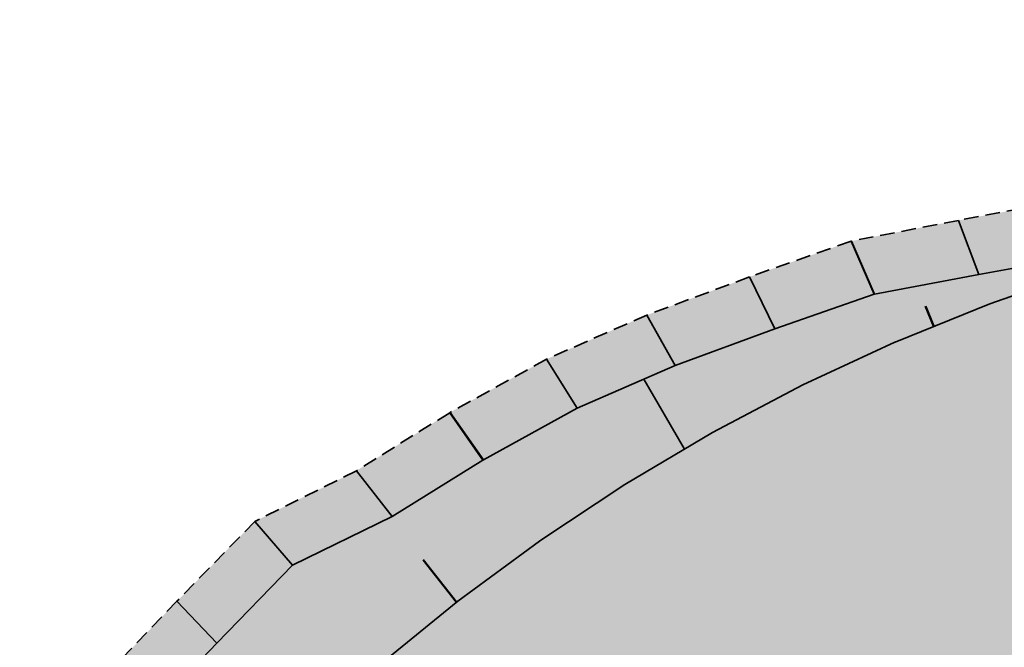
# Model space of a CAD drawing. Header units: metres. Extents: x 203098 to 221755, y 395694 to 403071.
# Tile 36 of 72: x 204235 to 204252, y 395814 to 395824. Entities that reach past the tile are written whole.
import ezdxf

# ---------------------------------------------------------------- set-up
doc = ezdxf.new("R2010")
doc.units = ezdxf.units.M
doc.linetypes.add('DASHED2', pattern=[0.375, 0.25, -0.125])
doc.layers.add('C3D-CORRIDOR', color=7, linetype='Continuous')
for name, color, linetype, lineweight in [('N-WA-GR-GRAS-V', 61, 'Continuous', 18), ('N-WA-GW-DIJK_TEEN_BINNEN-G', 90, 'Continuous', 35), ('N-WA-GW-WATERBODEM-G', 122, 'Continuous', 35), ('N-WA-KG-ONDERHOUDGRENS_WATERSCHAP-G', 170, 'DASHED2', 35)]:
    doc.layers.add(name, color=color, linetype=linetype, lineweight=lineweight)
doc.layers.add('N-WA-GW-WATERBODEM-V', color=7, linetype='Continuous', lineweight=35, true_color=0x00cc99)

msp = doc.modelspace()

# ---------------------------------------------------------------- hatches: boundary and pattern name
at = {"layer": 'N-WA-GR-GRAS-V', "linetype": 'Continuous', "lineweight": 18}
for points in [[(204259.755, 395821.561), (204258.778, 395821.353), (204257.8, 395821.145), (204256.822, 395820.937), (204256.82, 395820.936), (204255.11, 395820.528), (204253.418, 395820.033), (204251.754, 395819.454), (204250.12, 395818.793), (204250.114, 395818.79), (204248.522, 395818.051), (204246.962, 395817.23), (204245.446, 395816.332), (204243.976, 395815.36), (204243.968, 395815.354), (204242.557, 395814.315), (204241.192, 395813.2), (204239.884, 395812.019), (204238.637, 395810.774), (204238.628, 395810.765), (204237.791, 395809.855), (204237.598, 395809.637), (204237.439, 395809.457), (204235.733, 395810.97), (204235.926, 395811.12), (204236.098, 395811.357), (204237.092, 395812.228), (204237.1, 395812.238), (204238.393, 395813.589), (204239.703, 395814.934), (204241.421, 395815.78), (204242.991, 395816.753), (204243, 395816.758), (204244.621, 395817.648), (204246.316, 395818.387), (204248.041, 395819.022), (204249.754, 395819.618), (204249.761, 395819.62), (204251.564, 395819.959), (204253.338, 395820.285), (204255.054, 395820.739), (204256.471, 395822.575), (204256.473, 395822.577), (204257.413, 395822.964), (204258.394, 395823.159), (204259.367, 395823.386), (204259.755, 395821.561)], [(204261.837, 395811.78), (204260.86, 395811.572), (204259.882, 395811.364), (204258.904, 395811.156), (204258.902, 395811.156), (204257.676, 395810.863), (204256.465, 395810.508), (204255.273, 395810.094), (204254.102, 395809.62), (204254.098, 395809.618), (204252.957, 395809.089), (204251.84, 395808.501), (204250.754, 395807.857), (204249.701, 395807.161), (204249.696, 395807.157), (204248.685, 395806.412), (204247.707, 395805.614), (204246.77, 395804.768), (204245.877, 395803.876), (204245.87, 395803.869), (204245.271, 395803.217), (204245.078, 395803), (204244.918, 395802.82), (204237.439, 395809.457), (204237.598, 395809.637), (204237.791, 395809.855), (204238.628, 395810.765), (204238.637, 395810.774), (204239.884, 395812.019), (204241.192, 395813.2), (204242.557, 395814.315), (204243.968, 395815.354), (204243.976, 395815.36), (204245.446, 395816.332), (204246.962, 395817.23), (204248.522, 395818.051), (204250.114, 395818.79), (204250.12, 395818.793), (204251.754, 395819.454), (204253.418, 395820.033), (204255.11, 395820.528), (204256.82, 395820.936), (204256.822, 395820.937), (204257.8, 395821.145), (204258.778, 395821.353), (204259.755, 395821.561), (204261.837, 395811.78)]]:
    msp.add_hatch(color=61, dxfattribs=at).paths.add_polyline_path(points, flags=0)
at = {"layer": 'N-WA-GW-WATERBODEM-V', "linetype": 'Continuous', "lineweight": 35, "true_color": 0x00cc99}
msp.add_hatch(color=122, dxfattribs=at).paths.add_polyline_path([(204259.367, 395823.386), (204258.394, 395823.159), (204257.413, 395822.964), (204256.473, 395822.577), (204256.471, 395822.575), (204255.054, 395820.739), (204253.338, 395820.285), (204251.564, 395819.959), (204249.761, 395819.62), (204249.754, 395819.618), (204248.041, 395819.022), (204246.316, 395818.387), (204244.621, 395817.648), (204243, 395816.758), (204242.991, 395816.753), (204241.421, 395815.78), (204239.703, 395814.934), (204238.393, 395813.589), (204237.1, 395812.238), (204237.092, 395812.228), (204236.098, 395811.357), (204235.926, 395811.12), (204235.733, 395810.97), (204234.985, 395811.634), (204235.178, 395811.784), (204235.35, 395812.021), (204236.367, 395812.917), (204236.376, 395812.928), (204237.704, 395814.314), (204239.051, 395815.693), (204240.808, 395816.57), (204242.418, 395817.572), (204242.427, 395817.578), (204244.09, 395818.496), (204245.828, 395819.26), (204247.598, 395819.918), (204249.356, 395820.536), (204249.363, 395820.538), (204251.212, 395820.895), (204253.033, 395821.237), (204254.797, 395821.705), (204256.263, 395823.553), (204256.265, 395823.555), (204257.205, 395823.942), (204258.186, 395824.137), (204259.159, 395824.364), (204259.367, 395823.386)], flags=0)

# ---------------------------------------------------------------- linework, layer by layer
at = {"layer": 'C3D-CORRIDOR', "color": 7, "linetype": 'Continuous', "lineweight": 50}
for p, q in [((204250.785, 395819.062, 15.05), (204250.642, 395819.411, 14.975)), ((204242.533, 395814.295, 15.05), (204241.961, 395815.03, 14.864))]:
    msp.add_line(p, q, dxfattribs=at)
at = {"layer": 'C3D-CORRIDOR', "color": 7, "linetype": 'Continuous', "lineweight": 35}
msp.add_line((204246.477, 395816.942, 15.05), (204245.775, 395818.151, 14.77), dxfattribs=at)
at = {"layer": 'N-WA-GW-DIJK_TEEN_BINNEN-G', "color": 90, "linetype": 'Continuous', "lineweight": 35}
for points, elevation in [([(204259.367, 395823.386), (204258.394, 395823.159), (204257.413, 395822.964), (204256.473, 395822.577), (204256.471, 395822.575), (204255.054, 395820.739), (204253.338, 395820.285), (204251.564, 395819.959), (204249.761, 395819.62), (204249.754, 395819.618), (204248.041, 395819.022), (204246.316, 395818.387), (204244.621, 395817.648), (204243, 395816.758), (204242.991, 395816.753), (204241.421, 395815.78), (204239.703, 395814.934), (204238.393, 395813.589), (204237.1, 395812.238)], 15.423), ([(204259.755, 395821.561), (204258.778, 395821.353), (204257.8, 395821.145), (204256.822, 395820.937), (204256.82, 395820.936), (204255.11, 395820.528), (204253.418, 395820.033), (204251.754, 395819.454), (204250.12, 395818.793), (204250.114, 395818.79), (204248.522, 395818.051), (204246.962, 395817.23), (204245.446, 395816.332), (204243.976, 395815.36), (204243.968, 395815.354), (204242.557, 395814.315), (204241.192, 395813.2)], 15.05)]:
    msp.add_lwpolyline(points, dxfattribs=dict(at, elevation=elevation))
at = {"layer": 'N-WA-GW-WATERBODEM-G', "color": 122, "linetype": 'Continuous', "lineweight": 35}
for p, q in [((204251.564, 395819.959, 14.942), (204251.212, 395820.895, 14.942)), ((204249.754, 395819.618, 14.869), (204249.356, 395820.536, 14.869)), ((204249.761, 395819.62, 14.87), (204249.363, 395820.538, 14.87)), ((204248.041, 395819.022, 14.833), (204247.598, 395819.918, 14.833)), ((204246.316, 395818.387, 14.785), (204245.828, 395819.26, 14.785)), ((204244.621, 395817.648, 14.739), (204244.09, 395818.496, 14.739)), ((204242.991, 395816.753, 14.709), (204242.418, 395817.572, 14.709)), ((204243, 395816.758, 14.709), (204242.427, 395817.578, 14.709)), ((204241.421, 395815.78, 14.679), (204240.808, 395816.57, 14.679)), ((204239.703, 395814.934, 14.593), (204239.051, 395815.693, 14.593)), ((204238.393, 395813.589, 14.529), (204237.704, 395814.314, 14.529))]:
    msp.add_line(p, q, dxfattribs=at)
at = {"layer": 'N-WA-KG-ONDERHOUDGRENS_WATERSCHAP-G', "color": 170, "linetype": 'DASHED2', "lineweight": 35}
msp.add_polyline3d([(204259.159, 395824.364, 15.423), (204258.186, 395824.137, 15.419), (204257.205, 395823.942, 15.422), (204256.265, 395823.555, 15.385), (204256.263, 395823.553, 15.385), (204254.797, 395821.705, 15.094), (204253.033, 395821.237, 14.997), (204251.212, 395820.895, 14.942), (204249.363, 395820.538, 14.87), (204249.356, 395820.536, 14.869), (204247.598, 395819.918, 14.833), (204245.828, 395819.26, 14.785), (204244.09, 395818.496, 14.739), (204242.427, 395817.578, 14.709), (204242.418, 395817.572, 14.709), (204240.808, 395816.57, 14.679), (204239.051, 395815.693, 14.593), (204237.704, 395814.314, 14.529), (204236.376, 395812.928, 14.451)], dxfattribs=at)

doc.saveas('drawing.dxf')
